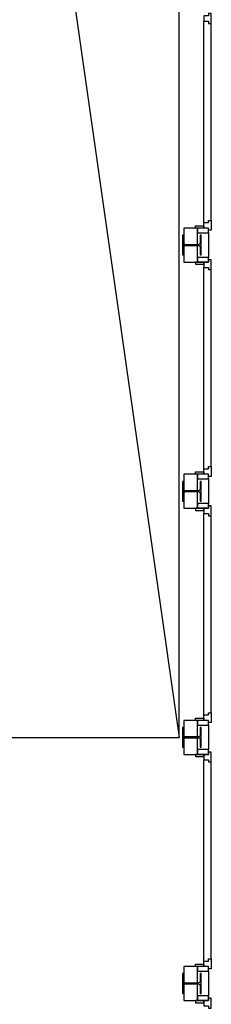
# Model space of a CAD drawing. Header units: millimetres. Extents: x 7256 to 213640, y 21030 to 164335.
# Tile 41 of 70: x 155790 to 157348, y 92285 to 100285. Entities that reach past the tile are written whole.
import ezdxf

# ---------------------------------------------------------------- set-up
doc = ezdxf.new("R2010")
doc.units = ezdxf.units.MM
doc.header["$LTSCALE"] = 100
for name, color, linetype in [('AA28----_KONSTRUKTIE', 252, 'Continuous'), ('AL21----_BUITENWAND', 3, 'Continuous'), ('AL22----_BINNENWAND', 2, 'Continuous'), ('AL24----_TRAPPEN', 8, 'Continuous'), ('AL28----_KONSTRUKTIE_BETON', 3, 'Continuous'), ('AL28----_KONSTRUKTIE_STAAL', 1, 'Continuous'), ('AL31----_BUITENKOZIJNEN', 1, 'Continuous')]:
    doc.layers.add(name, color=color, linetype=linetype)

# ---------------------------------------------------------------- blocks, each defined once
blk = doc.blocks.new('HEA 160')
at = {"layer": 'AA28----_KONSTRUKTIE'}
h = blk.add_hatch(color=256, dxfattribs=at)
h.dxf.hatch_style = 1
h.paths.add_polyline_path([(80, -76), (80, -67), (18, -67, -0.414214), (3, -52), (3, 52, -0.414214), (18, 67), (80, 67), (80, 76), (-80, 76), (-80, 67), (-18, 67, -0.414214), (-3, 52), (-3, -52, -0.414214), (-18, -67), (-80, -67), (-80, -76)])
at = {"layer": 'AL28----_KONSTRUKTIE_STAAL'}
blk.add_lwpolyline([(-80, 76), (-80, 67), (-18, 67, -0.414214), (-3, 52), (-3, -52, -0.414214), (-18, -67), (-80, -67), (-80, -76), (80, -76), (80, -67), (18, -67, -0.414214), (3, -52), (3, 52, -0.414214), (18, 67), (80, 67), (80, 76)], format="xyb", close=True, dxfattribs=at)

msp = doc.modelspace()

# ---------------------------------------------------------------- linework, layer by layer
at = {"layer": 'AL21----_BUITENWAND'}
for points in [[(157125.4, 98591.9), (157125.4, 98315.9), (157235.4, 98315.9), (157235.4, 98591.9)], [(157125.4, 96591.9), (157125.4, 96315.9), (157235.4, 96315.9), (157235.4, 96591.9)], [(157125.4, 94591.9), (157125.4, 94315.9), (157235.4, 94315.9), (157235.4, 94591.9)], [(157125.4, 92591.9), (157125.4, 92315.9), (157235.4, 92315.9), (157235.4, 92591.9)]]:
    msp.add_lwpolyline(points, close=True, dxfattribs=at)
at = {"layer": 'AL22----_BINNENWAND'}
msp.add_lwpolyline([(154393.6, 94503.6), (154628.4, 94453.9), (157086.8, 94453.9), (157086.8, 102453.9)], dxfattribs=at)
at = {"layer": 'AL24----_TRAPPEN'}
msp.add_lwpolyline([(154628.4, 94453.9), (155961.8, 102340.7), (157086.8, 94453.9)], dxfattribs=at)
at = {"layer": 'AL31----_BUITENKOZIJNEN'}
for points in [[(157288.4, 100271.9), (157325.4, 100271.9), (157325.4, 100253.9), (157348.4, 100253.9), (157348.4, 100333.9), (157325.4, 100333.9), (157325.4, 100315.9), (157288.4, 100315.9)], [(157288.4, 98591.9), (157288.4, 98635.9), (157325.4, 98635.9), (157325.4, 98653.9), (157348.4, 98653.9), (157348.4, 98573.9), (157325.4, 98573.9), (157325.4, 98591.9)], [(157220.4, 98591.9), (157220.4, 98609.9), (157288.4, 98609.9), (157288.4, 98591.9)], [(157235.4, 98553.9), (157325.4, 98553.9), (157325.4, 98591.9), (157235.4, 98591.9)], [(157235.4, 98315.9), (157325.4, 98315.9), (157325.4, 98353.9), (157235.4, 98353.9)], [(157288.4, 98271.9), (157325.4, 98271.9), (157325.4, 98253.9), (157348.4, 98253.9), (157348.4, 98333.9), (157325.4, 98333.9), (157325.4, 98315.9), (157288.4, 98315.9)], [(157220.4, 98315.9), (157220.4, 98297.9), (157288.4, 98297.9), (157288.4, 98315.9)], [(157288.4, 96591.9), (157288.4, 96635.9), (157325.4, 96635.9), (157325.4, 96653.9), (157348.4, 96653.9), (157348.4, 96573.9), (157325.4, 96573.9), (157325.4, 96591.9)], [(157220.4, 96591.9), (157220.4, 96609.9), (157288.4, 96609.9), (157288.4, 96591.9)], [(157235.4, 96553.9), (157325.4, 96553.9), (157325.4, 96591.9), (157235.4, 96591.9)], [(157235.4, 96315.9), (157325.4, 96315.9), (157325.4, 96353.9), (157235.4, 96353.9)], [(157288.4, 96271.9), (157325.4, 96271.9), (157325.4, 96253.9), (157348.4, 96253.9), (157348.4, 96333.9), (157325.4, 96333.9), (157325.4, 96315.9), (157288.4, 96315.9)], [(157220.4, 96315.9), (157220.4, 96297.9), (157288.4, 96297.9), (157288.4, 96315.9)], [(157288.4, 94591.9), (157288.4, 94635.9), (157325.4, 94635.9), (157325.4, 94653.9), (157348.4, 94653.9), (157348.4, 94573.9), (157325.4, 94573.9), (157325.4, 94591.9)], [(157220.4, 94591.9), (157220.4, 94609.9), (157288.4, 94609.9), (157288.4, 94591.9)], [(157235.4, 94553.9), (157325.4, 94553.9), (157325.4, 94591.9), (157235.4, 94591.9)], [(157235.4, 94315.9), (157325.4, 94315.9), (157325.4, 94353.9), (157235.4, 94353.9)], [(157288.4, 94271.9), (157325.4, 94271.9), (157325.4, 94253.9), (157348.4, 94253.9), (157348.4, 94333.9), (157325.4, 94333.9), (157325.4, 94315.9), (157288.4, 94315.9)], [(157220.4, 94315.9), (157220.4, 94297.9), (157288.4, 94297.9), (157288.4, 94315.9)], [(157288.4, 92591.9), (157288.4, 92635.9), (157325.4, 92635.9), (157325.4, 92653.9), (157348.4, 92653.9), (157348.4, 92573.9), (157325.4, 92573.9), (157325.4, 92591.9)], [(157220.4, 92591.9), (157220.4, 92609.9), (157288.4, 92609.9), (157288.4, 92591.9)], [(157235.4, 92553.9), (157325.4, 92553.9), (157325.4, 92591.9), (157235.4, 92591.9)], [(157235.4, 92315.9), (157325.4, 92315.9), (157325.4, 92353.9), (157235.4, 92353.9)], [(157288.4, 92271.9), (157325.4, 92271.9), (157325.4, 92253.9), (157348.4, 92253.9), (157348.4, 92333.9), (157325.4, 92333.9), (157325.4, 92315.9), (157288.4, 92315.9)], [(157220.4, 92315.9), (157220.4, 92297.9), (157288.4, 92297.9), (157288.4, 92315.9)]]:
    msp.add_lwpolyline(points, close=True, dxfattribs=at)
for points in [[(157288.4, 98635.9), (157288.4, 100271.9)], [(157348.4, 98653.9), (157348.4, 100253.9)], [(157325.4, 98553.9), (157325.4, 98353.9)], [(157288.4, 96635.9), (157288.4, 98271.9)], [(157348.4, 96653.9), (157348.4, 98253.9)], [(157325.4, 96553.9), (157325.4, 96353.9)], [(157288.4, 94635.9), (157288.4, 96271.9)], [(157348.4, 94653.9), (157348.4, 96253.9)], [(157325.4, 94553.9), (157325.4, 94353.9)], [(157288.4, 92635.9), (157288.4, 94271.9)], [(157348.4, 92653.9), (157348.4, 94253.9)], [(157325.4, 92553.9), (157325.4, 92353.9)]]:
    msp.add_lwpolyline(points, dxfattribs=at)

# ---------------------------------------------------------------- block references
at = {"layer": 'AL28----_KONSTRUKTIE_BETON', "rotation": 90}
for p in [(157190.4, 98453.9), (157190.4, 96453.9), (157190.4, 94453.9), (157190.4, 92453.9)]:
    msp.add_blockref('HEA 160', p, dxfattribs=at)

doc.saveas('drawing.dxf')
